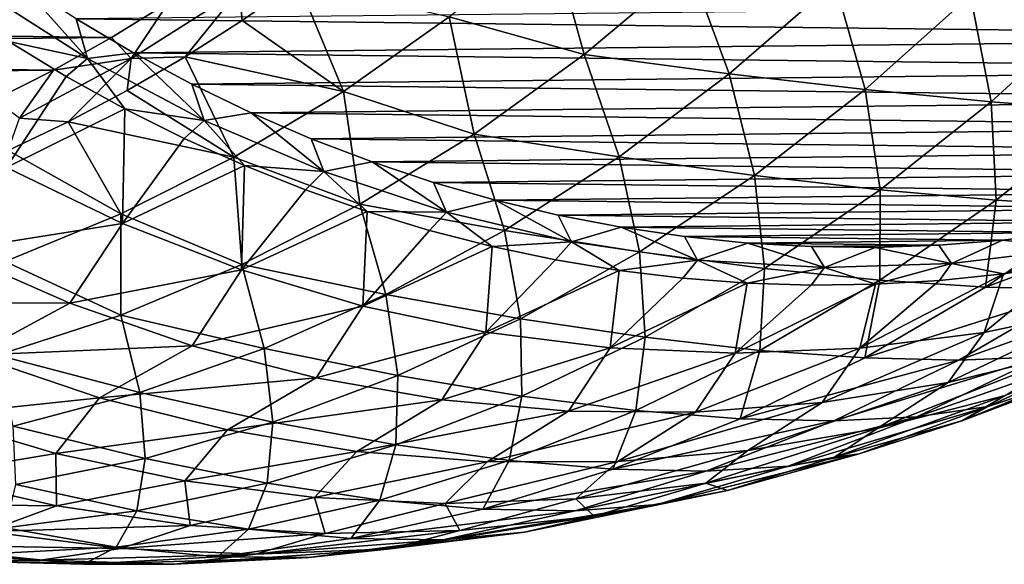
# Model space of a CAD drawing. Header units: metres. Extents: x -13 to 104, y -17 to 17.
# Tile 208 of 235: x 88.46 to 95.23, y -16.74 to -13. Entities that reach past the tile are written whole.
import ezdxf

# ---------------------------------------------------------------- set-up
doc = ezdxf.new("R2010")
doc.units = ezdxf.units.M
doc.layers.add('solid_508351', color=7, linetype='CONTINUOUS')

msp = doc.modelspace()

# ---------------------------------------------------------------- linework, layer by layer
at = {"layer": 'solid_508351'}
for points in [[(92.344818, -13.235284, -19.683449), (91.417694, -12.974732, -20.387724), (92.114922, -12.402971, -20.875927)], [(93.069054, -12.62707, -20.190563), (92.344818, -13.235284, -19.683449), (92.114922, -12.402971, -20.875927)], [(93.342766, -13.367959, -19.001551), (92.344818, -13.235284, -19.683449), (93.069054, -12.62707, -20.190563)], [(94.067421, -12.73611, -19.508963), (93.342766, -13.367959, -19.001551), (93.069054, -12.62707, -20.190563)], [(88.465904, -12.739944, 1.809689), (88.156303, -12.767769, 1.775388), (88.930328, -13.262417, 1.233412)], [(88.930328, -13.262417, 1.233412), (88.156303, -12.767769, 1.775388), (88.389397, -13.144659, 1.340071)], [(88.853012, -12.990318, 1.538631), (88.465904, -12.739944, 1.809689), (88.930328, -13.262417, 1.233412)], [(89.972969, -12.789818, -20.967909), (89.601753, -13.250183, -20.436398), (89.230598, -13.262581, -20.448017)], [(89.972969, -12.789818, -20.967909), (89.230598, -13.262581, -20.448017), (89.487335, -12.876676, -20.879469)], [(89.972969, -12.789818, -20.967909), (89.993256, -12.999748, -20.710527), (89.601753, -13.250183, -20.436398)], [(89.972969, -12.789818, -20.967909), (90.377022, -12.732081, -20.979246), (89.993256, -12.999748, -20.710527)], [(90.690651, -13.488178, -19.878645), (89.993256, -12.999748, -20.710527), (90.377022, -12.732081, -20.979246)], [(91.417694, -12.974732, -20.387724), (90.690651, -13.488178, -19.878645), (90.377022, -12.732081, -20.979246)], [(94.275818, -13.476057, -18.251825), (93.342766, -13.367959, -19.001551), (94.067421, -12.73611, -19.508963)], [(95.001732, -12.825283, -18.760115), (94.275818, -13.476057, -18.251825), (94.067421, -12.73611, -19.508963)], [(95.142738, -13.560781, -17.438297), (94.275818, -13.476057, -18.251825), (95.001732, -12.825283, -18.760115)], [(95.870682, -12.895562, -17.948011), (95.142738, -13.560781, -17.438297), (95.001732, -12.825283, -18.760115)], [(78.514091, -12.98131, -13.195923), (89.487335, -12.876676, -20.879469), (89.095856, -13.117886, -20.605354)], [(99.816269, -12.873741, -6.137924), (88.853012, -12.990318, 1.538631), (99.425316, -13.114894, -5.864179)], [(89.230598, -13.262581, -20.448017), (89.095856, -13.117886, -20.605354), (89.487335, -12.876676, -20.879469)], [(95.942612, -13.622168, -16.565304), (95.142738, -13.560781, -17.438297), (95.870682, -12.895562, -17.948011)], [(78.514091, -12.98131, -13.195923), (89.095856, -13.117886, -20.605354), (78.908562, -13.21498, -13.472131)], [(89.247353, -13.223125, 1.262512), (88.853012, -12.990318, 1.538631), (88.930328, -13.262417, 1.233412)], [(99.425316, -13.114894, -5.864179), (88.853012, -12.990318, 1.538631), (89.247353, -13.223125, 1.262512)], [(91.588249, -13.781698, -19.153692), (90.690651, -13.488178, -19.878645), (91.417694, -12.974732, -20.387724)], [(92.344818, -13.235284, -19.683449), (91.588249, -13.781698, -19.153692), (91.417694, -12.974732, -20.387724)], [(90.690651, -13.488178, -19.878645), (89.601753, -13.250183, -20.436398), (89.993256, -12.999748, -20.710527)], [(78.908562, -13.21498, -13.472131), (89.095856, -13.117886, -20.605354), (88.697327, -13.341377, -20.3263)], [(89.230598, -13.262581, -20.448017), (88.697327, -13.341377, -20.3263), (89.095856, -13.117886, -20.605354)], [(99.425316, -13.114894, -5.864179), (89.247353, -13.223125, 1.262512), (99.027367, -13.338349, -5.58553)], [(88.784477, -13.384779, 1.06343), (88.389397, -13.144659, 1.340071), (88.372932, -14.01137, 0.048767)], [(88.930328, -13.262417, 1.233412), (88.389397, -13.144659, 1.340071), (88.784477, -13.384779, 1.06343)], [(78.908562, -13.21498, -13.472131), (88.697327, -13.341377, -20.3263), (79.310143, -13.430995, -13.753325)], [(89.230598, -13.262581, -20.448017), (88.797661, -13.698053, -19.873367), (88.463112, -13.67122, -19.910538)], [(89.230598, -13.262581, -20.448017), (88.463112, -13.67122, -19.910538), (88.697327, -13.341377, -20.3263)], [(88.930328, -13.262417, 1.233412), (88.784477, -13.384779, 1.06343), (89.186447, -13.607209, 0.781966)], [(89.230598, -13.262581, -20.448017), (89.203049, -13.483054, -20.157221), (88.797661, -13.698053, -19.873367)], [(89.247353, -13.223125, 1.262512), (88.930328, -13.262417, 1.233412), (89.731697, -13.687251, 0.67229)], [(89.731697, -13.687251, 0.67229), (88.930328, -13.262417, 1.233412), (89.186447, -13.607209, 0.781966)], [(89.937065, -13.941001, -19.350977), (89.203049, -13.483054, -20.157221), (89.601753, -13.250183, -20.436398)], [(89.230598, -13.262581, -20.448017), (89.601753, -13.250183, -20.436398), (89.203049, -13.483054, -20.157221)], [(89.648354, -13.438052, 0.981727), (89.247353, -13.223125, 1.262512), (89.731697, -13.687251, 0.67229)], [(99.027367, -13.338349, -5.58553), (89.247353, -13.223125, 1.262512), (89.648354, -13.438052, 0.981727)], [(90.690651, -13.488178, -19.878645), (89.937065, -13.941001, -19.350977), (89.601753, -13.250183, -20.436398)], [(92.584724, -13.938467, -18.470768), (91.588249, -13.781698, -19.153692), (92.344818, -13.235284, -19.683449)], [(93.342766, -13.367959, -19.001551), (92.584724, -13.938467, -18.470768), (92.344818, -13.235284, -19.683449)], [(79.310143, -13.430995, -13.753325), (88.697327, -13.341377, -20.3263), (88.292244, -13.546906, -20.042658)], [(88.463112, -13.67122, -19.910538), (88.292244, -13.546906, -20.042658), (88.697327, -13.341377, -20.3263)], [(89.186447, -13.607209, 0.781966), (88.784477, -13.384779, 1.06343), (88.372932, -14.01137, 0.048767)], [(99.027367, -13.338349, -5.58553), (89.648354, -13.438052, 0.981727), (98.622574, -13.544033, -5.302088)], [(93.515671, -14.065706, -17.719564), (92.584724, -13.938467, -18.470768), (93.342766, -13.367959, -19.001551)], [(94.275818, -13.476057, -18.251825), (93.515671, -14.065706, -17.719564), (93.342766, -13.367959, -19.001551)], [(90.056007, -13.63508, 0.696286), (89.648354, -13.438052, 0.981727), (89.731697, -13.687251, 0.67229)], [(98.622574, -13.544033, -5.302088), (89.648354, -13.438052, 0.981727), (90.056007, -13.63508, 0.696286)], [(89.937065, -13.941001, -19.350977), (88.797661, -13.698053, -19.873367), (89.203049, -13.483054, -20.157221)], [(90.802879, -14.263762, -18.603771), (89.937065, -13.941001, -19.350977), (90.690651, -13.488178, -19.878645)], [(91.588249, -13.781698, -19.153692), (90.802879, -14.263762, -18.603771), (90.690651, -13.488178, -19.878645)], [(94.37986, -14.164865, -16.904127), (93.515671, -14.065706, -17.719564), (94.275818, -13.476057, -18.251825)], [(95.142738, -13.560781, -17.438297), (94.37986, -14.164865, -16.904127), (94.275818, -13.476057, -18.251825)], [(98.622574, -13.544033, -5.302088), (90.056007, -13.63508, 0.696286), (98.212341, -13.731208, -5.014843)], [(95.176598, -14.236098, -16.028933), (94.37986, -14.164865, -16.904127), (95.142738, -13.560781, -17.438297)], [(95.942612, -13.622168, -16.565304), (95.176598, -14.236098, -16.028933), (95.142738, -13.560781, -17.438297)], [(89.186447, -13.607209, 0.781966), (88.372932, -14.01137, 0.048767), (89.171303, -14.397709, -0.510261)], [(88.463112, -13.67122, -19.910538), (88.797661, -13.698053, -19.873367), (88.386139, -13.894896, -19.585213)], [(89.59478, -13.811656, 0.496051), (89.186447, -13.607209, 0.781966), (89.171303, -14.397709, -0.510261)], [(89.731697, -13.687251, 0.67229), (89.186447, -13.607209, 0.781966), (89.59478, -13.811656, 0.496051)], [(90.056007, -13.63508, 0.696286), (89.731697, -13.687251, 0.67229), (90.556183, -14.040037, 0.094978)], [(90.468903, -13.813536, 0.40717), (90.056007, -13.63508, 0.696286), (90.556183, -14.040037, 0.094978)], [(98.212341, -13.731208, -5.014843), (90.056007, -13.63508, 0.696286), (90.468903, -13.813536, 0.40717)], [(95.90538, -14.278683, -15.098639), (95.176598, -14.236098, -16.028933), (95.942612, -13.622168, -16.565304)], [(89.160316, -14.331165, -18.807091), (88.386139, -13.894896, -19.585213), (88.797661, -13.698053, -19.873367)], [(89.937065, -13.941001, -19.350977), (89.160316, -14.331165, -18.807091), (88.797661, -13.698053, -19.873367)], [(89.731697, -13.687251, 0.67229), (89.59478, -13.811656, 0.496051), (90.008926, -13.997849, 0.206062)], [(90.556183, -14.040037, 0.094978), (89.731697, -13.687251, 0.67229), (90.008926, -13.997849, 0.206062)], [(98.212341, -13.731208, -5.014843), (90.468903, -13.813536, 0.40717), (97.796692, -13.899888, -4.723804)], [(91.796791, -14.445018, -17.919048), (90.802879, -14.263762, -18.603771), (91.588249, -13.781698, -19.153692)], [(92.584724, -13.938467, -18.470768), (91.796791, -14.445018, -17.919048), (91.588249, -13.781698, -19.153692)], [(90.008926, -13.997849, 0.206062), (89.59478, -13.811656, 0.496051), (89.171303, -14.397709, -0.510261)], [(90.886971, -13.973379, 0.114437), (90.468903, -13.813536, 0.40717), (90.556183, -14.040037, 0.094978)], [(97.796692, -13.899888, -4.723804), (90.468903, -13.813536, 0.40717), (90.886971, -13.973379, 0.114437)], [(89.160316, -14.331165, -18.807091), (88.363899, -14.656918, -18.249434), (88.386139, -13.894896, -19.585213)], [(89.992378, -14.679226, -18.036251), (89.160316, -14.331165, -18.807091), (89.937065, -13.941001, -19.350977)], [(90.802879, -14.263762, -18.603771), (89.992378, -14.679226, -18.036251), (89.937065, -13.941001, -19.350977)], [(97.796692, -13.899888, -4.723804), (90.886971, -13.973379, 0.114437), (97.37616, -14.049838, -4.42934)], [(92.724739, -14.591557, -17.165745), (91.796791, -14.445018, -17.919048), (92.584724, -13.938467, -18.470768)], [(93.515671, -14.065706, -17.719564), (92.724739, -14.591557, -17.165745), (92.584724, -13.938467, -18.470768)], [(90.008926, -13.997849, 0.206062), (89.171303, -14.397709, -0.510261), (89.989494, -14.716344, -1.083162)], [(90.428345, -14.165542, -0.087617), (90.008926, -13.997849, 0.206062), (89.989494, -14.716344, -1.083162)], [(90.556183, -14.040037, 0.094978), (90.008926, -13.997849, 0.206062), (90.428345, -14.165542, -0.087617)], [(90.886971, -13.973379, 0.114437), (90.556183, -14.040037, 0.094978), (91.399452, -14.318916, -0.495486)], [(91.309471, -14.114334, -0.1814), (90.886971, -13.973379, 0.114437), (91.399452, -14.318916, -0.495486)], [(97.37616, -14.049838, -4.42934), (90.886971, -13.973379, 0.114437), (91.309471, -14.114334, -0.1814)], [(89.171303, -14.397709, -0.510261), (88.372932, -14.01137, 0.048767), (87.988998, -14.584937, -1.035472)], [(90.556183, -14.040037, 0.094978), (90.428345, -14.165542, -0.087617), (90.852478, -14.314512, -0.384599)], [(91.399452, -14.318916, -0.495486), (90.556183, -14.040037, 0.094978), (90.852478, -14.314512, -0.384599)], [(97.37616, -14.049838, -4.42934), (91.309471, -14.114334, -0.1814), (96.951134, -14.18094, -4.131737)], [(93.585503, -14.705096, -16.34791), (92.724739, -14.591557, -17.165745), (93.515671, -14.065706, -17.719564)], [(94.37986, -14.164865, -16.904127), (93.585503, -14.705096, -16.34791), (93.515671, -14.065706, -17.719564)], [(91.73629, -14.236369, -0.480262), (91.309471, -14.114334, -0.1814), (91.399452, -14.318916, -0.495486)], [(96.951134, -14.18094, -4.131737), (91.309471, -14.114334, -0.1814), (91.73629, -14.236369, -0.480262)], [(90.852478, -14.314512, -0.384599), (90.428345, -14.165542, -0.087617), (89.989494, -14.716344, -1.083162)], [(96.951134, -14.18094, -4.131737), (91.73629, -14.236369, -0.480262), (96.522858, -14.29278, -3.831855)], [(94.378578, -14.785938, -15.470154), (93.585503, -14.705096, -16.34791), (94.37986, -14.164865, -16.904127)], [(95.176598, -14.236098, -16.028933), (94.378578, -14.785938, -15.470154), (94.37986, -14.164865, -16.904127)], [(90.982567, -14.885284, -17.348925), (89.992378, -14.679226, -18.036251), (90.802879, -14.263762, -18.603771)], [(91.796791, -14.445018, -17.919048), (90.982567, -14.885284, -17.348925), (90.802879, -14.263762, -18.603771)], [(91.73629, -14.236369, -0.480262), (91.399452, -14.318916, -0.495486), (92.257065, -14.522422, -1.095994)], [(92.166138, -14.339097, -0.781246), (91.73629, -14.236369, -0.480262), (92.257065, -14.522422, -1.095994)], [(96.522858, -14.29278, -3.831855), (91.73629, -14.236369, -0.480262), (92.166138, -14.339097, -0.781246)], [(95.10376, -14.833413, -14.537333), (94.378578, -14.785938, -15.470154), (95.176598, -14.236098, -16.028933)], [(95.90538, -14.278683, -15.098639), (95.10376, -14.833413, -14.537333), (95.176598, -14.236098, -16.028933)], [(96.561409, -14.29456, -14.114906), (95.10376, -14.833413, -14.537333), (95.90538, -14.278683, -15.098639)], [(89.160522, -15.026149, -17.453781), (88.363899, -14.656918, -18.249434), (89.160316, -14.331165, -18.807091)], [(89.992378, -14.679226, -18.036251), (89.160522, -15.026149, -17.453781), (89.160316, -14.331165, -18.807091)], [(90.852478, -14.314512, -0.384599), (89.989494, -14.716344, -1.083162), (90.823647, -14.965776, -1.667241)], [(91.280762, -14.444566, -0.684489), (90.852478, -14.314512, -0.384599), (90.823647, -14.965776, -1.667241)], [(91.399452, -14.318916, -0.495486), (90.852478, -14.314512, -0.384599), (91.280762, -14.444566, -0.684489)], [(91.399452, -14.318916, -0.495486), (91.280762, -14.444566, -0.684489), (91.712639, -14.555528, -0.986893)], [(92.257065, -14.522422, -1.095994), (91.399452, -14.318916, -0.495486), (91.712639, -14.555528, -0.986893)], [(96.522858, -14.29278, -3.831855), (92.166138, -14.339097, -0.781246), (96.091461, -14.385358, -3.529786)], [(92.598938, -14.422515, -1.084297), (92.166138, -14.339097, -0.781246), (92.257065, -14.522422, -1.095994)], [(96.091461, -14.385358, -3.529786), (92.166138, -14.339097, -0.781246), (92.598938, -14.422515, -1.084297)], [(96.561409, -14.29456, -14.114906), (95.755745, -14.849492, -13.550776), (95.10376, -14.833413, -14.537333)], [(89.171303, -14.397709, -0.510261), (87.988998, -14.584937, -1.035472), (88.810196, -14.945413, -1.610478)], [(89.989494, -14.716344, -1.083162), (89.171303, -14.397709, -0.510261), (88.810196, -14.945413, -1.610478)], [(96.091461, -14.385358, -3.529786), (92.598938, -14.422515, -1.084297), (95.657402, -14.458547, -3.225854)], [(91.712639, -14.555528, -0.986893), (91.280762, -14.444566, -0.684489), (90.823647, -14.965776, -1.667241)], [(91.906601, -15.051223, -16.592878), (90.982567, -14.885284, -17.348925), (91.796791, -14.445018, -17.919048)], [(92.724739, -14.591557, -17.165745), (91.906601, -15.051223, -16.592878), (91.796791, -14.445018, -17.919048)], [(92.598938, -14.422515, -1.084297), (92.257065, -14.522422, -1.095994), (93.124512, -14.649482, -1.703385)], [(93.033813, -14.486444, -1.388799), (92.598938, -14.422515, -1.084297), (93.124512, -14.649482, -1.703385)], [(95.657402, -14.458547, -3.225854), (92.598938, -14.422515, -1.084297), (93.033813, -14.486444, -1.388799)], [(95.657402, -14.458547, -3.225854), (93.033813, -14.486444, -1.388799), (95.221382, -14.512259, -2.92055)], [(95.657402, -14.458547, -3.225854), (95.221382, -14.512259, -2.92055), (95.740044, -14.567332, -3.534801)], [(92.257065, -14.522422, -1.095994), (91.712639, -14.555528, -0.986893), (92.147537, -14.647253, -1.291411)], [(92.257065, -14.522422, -1.095994), (92.147537, -14.647253, -1.291411), (92.584877, -14.71962, -1.59764)], [(93.124512, -14.649482, -1.703385), (92.257065, -14.522422, -1.095994), (92.584877, -14.71962, -1.59764)], [(93.470535, -14.53087, -1.694595), (93.033813, -14.486444, -1.388799), (93.124512, -14.649482, -1.703385)], [(95.221382, -14.512259, -2.92055), (93.033813, -14.486444, -1.388799), (93.470535, -14.53087, -1.694595)], [(93.470535, -14.53087, -1.694595), (93.124512, -14.649482, -1.703385), (93.997215, -14.699428, -2.314461)], [(95.221382, -14.512259, -2.92055), (93.470535, -14.53087, -1.694595), (94.784203, -14.546353, -2.614433)], [(93.908157, -14.555661, -2.001021), (93.470535, -14.53087, -1.694595), (93.997215, -14.699428, -2.314461)], [(94.784203, -14.546353, -2.614433), (93.470535, -14.53087, -1.694595), (93.908157, -14.555661, -2.001021)], [(94.784203, -14.546353, -2.614433), (93.908157, -14.555661, -2.001021), (94.346352, -14.560834, -2.307846)], [(94.784203, -14.546353, -2.614433), (94.346352, -14.560834, -2.307846), (94.87059, -14.671996, -2.926006)], [(95.221382, -14.512259, -2.92055), (94.784203, -14.546353, -2.614433), (94.87059, -14.671996, -2.926006)], [(95.221382, -14.512259, -2.92055), (94.87059, -14.671996, -2.926006), (95.740044, -14.567332, -3.534801)], [(88.810196, -14.945413, -1.610478), (87.988998, -14.584937, -1.035472), (87.301163, -14.936697, -1.934185)], [(91.712639, -14.555528, -0.986893), (90.823647, -14.965776, -1.667241), (91.669838, -15.144835, -2.259751)], [(92.147537, -14.647253, -1.291411), (91.712639, -14.555528, -0.986893), (91.669838, -15.144835, -2.259751)], [(92.763237, -15.179037, -15.772155), (91.906601, -15.051223, -16.592878), (92.724739, -14.591557, -17.165745)], [(93.585503, -14.705096, -16.34791), (92.763237, -15.179037, -15.772155), (92.724739, -14.591557, -17.165745)], [(94.346352, -14.560834, -2.307846), (93.908157, -14.555661, -2.001021), (93.997215, -14.699428, -2.314461)], [(94.346352, -14.560834, -2.307846), (93.997215, -14.699428, -2.314461), (94.87059, -14.671996, -2.926006)], [(95.740044, -14.567332, -3.534801), (94.87059, -14.671996, -2.926006), (95.227737, -14.743747, -3.44819)], [(95.740044, -14.567332, -3.534801), (95.227737, -14.743747, -3.44819), (95.665916, -14.679372, -3.755005)], [(89.160522, -15.026149, -17.453781), (88.311203, -15.30291, -16.859083), (88.363899, -14.656918, -18.249434)], [(90.145798, -15.257249, -16.763012), (89.160522, -15.026149, -17.453781), (89.992378, -14.679226, -18.036251)], [(90.982567, -14.885284, -17.348925), (90.145798, -15.257249, -16.763012), (89.992378, -14.679226, -18.036251)], [(92.584877, -14.71962, -1.59764), (92.147537, -14.647253, -1.291411), (91.669838, -15.144835, -2.259751)], [(93.124512, -14.649482, -1.703385), (92.584877, -14.71962, -1.59764), (93.024086, -14.772533, -1.905175)], [(93.124512, -14.649482, -1.703385), (93.024086, -14.772533, -1.905175), (93.464577, -14.805923, -2.21361)], [(93.997215, -14.699428, -2.314461), (93.124512, -14.649482, -1.703385), (93.464577, -14.805923, -2.21361)], [(94.87059, -14.671996, -2.926006), (93.997215, -14.699428, -2.314461), (94.347084, -14.813979, -2.831548)], [(94.87059, -14.671996, -2.926006), (94.347084, -14.813979, -2.831548), (94.787933, -14.788635, -3.140235)], [(94.87059, -14.671996, -2.926006), (94.787933, -14.788635, -3.140235), (95.227737, -14.743747, -3.44819)], [(95.665916, -14.679372, -3.755005), (95.094986, -15.145511, -4.658069), (95.941231, -14.966787, -5.250612)], [(95.665916, -14.679372, -3.755005), (95.227737, -14.743747, -3.44819), (95.094986, -15.145511, -4.658069)], [(89.989494, -14.716344, -1.083162), (88.810196, -14.945413, -1.610478), (89.649529, -15.237072, -2.198183)], [(90.823647, -14.965776, -1.667241), (89.989494, -14.716344, -1.083162), (89.649529, -15.237072, -2.198183)], [(92.584877, -14.71962, -1.59764), (91.669838, -15.144835, -2.259751), (92.524094, -15.252675, -2.857908)], [(93.024086, -14.772533, -1.905175), (92.584877, -14.71962, -1.59764), (92.524094, -15.252675, -2.857908)], [(93.552155, -15.269211, -14.891484), (92.763237, -15.179037, -15.772155), (93.585503, -14.705096, -16.34791)], [(93.997215, -14.699428, -2.314461), (93.464577, -14.805923, -2.21361), (93.905769, -14.819744, -2.522537)], [(94.378578, -14.785938, -15.470154), (93.552155, -15.269211, -14.891484), (93.585503, -14.705096, -16.34791)], [(93.997215, -14.699428, -2.314461), (93.905769, -14.819744, -2.522537), (94.347084, -14.813979, -2.831548)], [(95.227737, -14.743747, -3.44819), (94.240707, -15.253015, -4.059892), (95.094986, -15.145511, -4.658069)], [(95.227737, -14.743747, -3.44819), (94.787933, -14.788635, -3.140235), (94.240707, -15.253015, -4.059892)], [(93.464577, -14.805923, -2.21361), (93.024086, -14.772533, -1.905175), (92.524094, -15.252675, -2.857908)], [(93.464577, -14.805923, -2.21361), (92.524094, -15.252675, -2.857908), (93.382393, -15.288792, -3.458897)], [(93.905769, -14.819744, -2.522537), (93.464577, -14.805923, -2.21361), (93.382393, -15.288792, -3.458897)], [(94.347084, -14.813979, -2.831548), (93.382393, -15.288792, -3.458897), (94.240707, -15.253015, -4.059892)], [(94.347084, -14.813979, -2.831548), (93.905769, -14.819744, -2.522537), (93.382393, -15.288792, -3.458897)], [(94.273422, -15.321174, -13.955929), (93.552155, -15.269211, -14.891484), (94.378578, -14.785938, -15.470154)], [(94.787933, -14.788635, -3.140235), (94.347084, -14.813979, -2.831548), (94.240707, -15.253015, -4.059892)], [(95.10376, -14.833413, -14.537333), (94.273422, -15.321174, -13.955929), (94.378578, -14.785938, -15.470154)], [(91.064972, -15.44262, -16.003567), (90.145798, -15.257249, -16.763012), (90.982567, -14.885284, -17.348925)], [(91.906601, -15.051223, -16.592878), (91.064972, -15.44262, -16.003567), (90.982567, -14.885284, -17.348925)], [(95.755745, -14.849492, -13.550776), (94.273422, -15.321174, -13.955929), (95.10376, -14.833413, -14.537333)], [(95.755745, -14.849492, -13.550776), (94.921272, -15.336854, -12.966472), (94.273422, -15.321174, -13.955929)], [(96.334335, -14.83235, -12.515379), (94.921272, -15.336854, -12.966472), (95.755745, -14.849492, -13.550776)], [(96.334335, -14.83235, -12.515379), (95.495857, -15.314384, -11.928268), (94.921272, -15.336854, -12.966472)], [(88.810196, -14.945413, -1.610478), (87.301163, -14.936697, -1.934185), (88.147682, -15.30181, -2.526927)], [(89.649529, -15.237072, -2.198183), (88.810196, -14.945413, -1.610478), (88.147682, -15.30181, -2.526927)], [(89.290321, -15.559202, -16.164001), (88.311203, -15.30291, -16.859083), (89.160522, -15.026149, -17.453781)], [(90.145798, -15.257249, -16.763012), (89.290321, -15.559202, -16.164001), (89.160522, -15.026149, -17.453781)], [(90.823647, -14.965776, -1.667241), (89.649529, -15.237072, -2.198183), (90.503128, -15.458571, -2.79588)], [(91.669838, -15.144835, -2.259751), (90.823647, -14.965776, -1.667241), (90.503128, -15.458571, -2.79588)], [(95.941231, -14.966787, -5.250612), (94.846329, -15.489508, -5.837025), (95.701988, -15.280183, -6.436163)], [(95.941231, -14.966787, -5.250612), (95.094986, -15.145511, -4.658069), (94.846329, -15.489508, -5.837025)], [(91.916771, -15.58455, -15.179455), (91.064972, -15.44262, -16.003567), (91.906601, -15.051223, -16.592878)], [(92.763237, -15.179037, -15.772155), (91.916771, -15.58455, -15.179455), (91.906601, -15.051223, -16.592878)], [(91.669838, -15.144835, -2.259751), (90.503128, -15.458571, -2.79588), (91.367065, -15.608892, -3.400817)], [(92.524094, -15.252675, -2.857908), (91.669838, -15.144835, -2.259751), (91.367065, -15.608892, -3.400817)], [(95.094986, -15.145511, -4.658069), (93.98101, -15.627511, -5.231123), (94.846329, -15.489508, -5.837025)], [(95.094986, -15.145511, -4.658069), (94.240707, -15.253015, -4.059892), (93.98101, -15.627511, -5.231123)], [(92.701042, -15.68374, -14.295528), (91.916771, -15.58455, -15.179455), (92.763237, -15.179037, -15.772155)], [(93.552155, -15.269211, -14.891484), (92.701042, -15.68374, -14.295528), (92.763237, -15.179037, -15.772155)], [(89.649529, -15.237072, -2.198183), (88.147682, -15.30181, -2.526927), (89.01265, -15.59552, -3.132582)], [(90.503128, -15.458571, -2.79588), (89.649529, -15.237072, -2.198183), (89.01265, -15.59552, -3.132582)], [(90.203674, -15.763973, -15.400479), (89.290321, -15.559202, -16.164001), (90.145798, -15.257249, -16.763012)], [(91.064972, -15.44262, -16.003567), (90.203674, -15.763973, -15.400479), (90.145798, -15.257249, -16.763012)], [(92.524094, -15.252675, -2.857908), (91.367065, -15.608892, -3.400817), (92.237366, -15.687341, -4.010208)], [(93.382393, -15.288792, -3.458897), (92.524094, -15.252675, -2.857908), (92.237366, -15.687341, -4.010208)], [(93.382393, -15.288792, -3.458897), (92.237366, -15.687341, -4.010208), (93.110023, -15.693557, -4.621248)], [(93.418137, -15.739763, -13.357048), (92.701042, -15.68374, -14.295528), (93.552155, -15.269211, -14.891484)], [(94.240707, -15.253015, -4.059892), (93.110023, -15.693557, -4.621248), (93.98101, -15.627511, -5.231123)], [(94.240707, -15.253015, -4.059892), (93.382393, -15.288792, -3.458897), (93.110023, -15.693557, -4.621248)], [(94.273422, -15.321174, -13.955929), (93.418137, -15.739763, -13.357048), (93.552155, -15.269211, -14.891484)], [(95.701988, -15.280183, -6.436163), (94.3601, -15.805536, -6.876908), (95.238739, -15.580305, -7.492139)], [(95.701988, -15.280183, -6.436163), (94.846329, -15.489508, -5.837025), (94.3601, -15.805536, -6.876908)], [(95.989845, -15.255198, -10.841223), (94.632523, -15.72588, -11.323757), (95.495857, -15.314384, -11.928268)], [(95.989845, -15.255198, -10.841223), (95.122406, -15.655223, -10.233832), (94.632523, -15.72588, -11.323757)], [(96.102737, -15.282371, -8.097116), (94.940567, -15.752856, -8.686153), (95.798882, -15.430547, -9.287154)], [(96.102737, -15.282371, -8.097116), (95.238739, -15.580305, -7.492139), (94.940567, -15.752856, -8.686153)], [(95.798882, -15.430547, -9.287154), (95.122406, -15.655223, -10.233832), (95.989845, -15.255198, -10.841223)], [(89.01265, -15.59552, -3.132582), (88.147682, -15.30181, -2.526927), (87.841377, -15.719197, -3.715248)], [(89.290321, -15.559202, -16.164001), (88.420067, -15.789762, -15.554639), (88.311203, -15.30291, -16.859083)], [(94.921272, -15.336854, -12.966472), (93.418137, -15.739763, -13.357048), (94.273422, -15.321174, -13.955929)], [(94.921272, -15.336854, -12.966472), (94.061783, -15.754429, -12.36465), (93.418137, -15.739763, -13.357048)], [(95.495857, -15.314384, -11.928268), (94.061783, -15.754429, -12.36465), (94.921272, -15.336854, -12.966472)], [(95.495857, -15.314384, -11.928268), (94.632523, -15.72588, -11.323757), (94.061783, -15.754429, -12.36465)], [(95.798882, -15.430547, -9.287154), (94.940567, -15.752856, -8.686153), (95.122406, -15.655223, -10.233832)], [(90.503128, -15.458571, -2.79588), (89.01265, -15.59552, -3.132582), (89.892021, -15.816455, -3.748326)], [(91.367065, -15.608892, -3.400817), (90.503128, -15.458571, -2.79588), (89.892021, -15.816455, -3.748326)], [(91.049927, -15.919808, -14.572483), (90.203674, -15.763973, -15.400479), (91.064972, -15.44262, -16.003567)], [(91.916771, -15.58455, -15.179455), (91.049927, -15.919808, -14.572483), (91.064972, -15.44262, -16.003567)], [(94.846329, -15.489508, -5.837025), (93.470909, -15.957012, -6.254292), (94.3601, -15.805536, -6.876908)], [(94.846329, -15.489508, -5.837025), (93.98101, -15.627511, -5.231123), (93.470909, -15.957012, -6.254292)], [(89.326614, -16.013824, -14.786353), (88.420067, -15.789762, -15.554639), (89.290321, -15.559202, -16.164001)], [(90.203674, -15.763973, -15.400479), (89.326614, -16.013824, -14.786353), (89.290321, -15.559202, -16.164001)], [(89.01265, -15.59552, -3.132582), (87.841377, -15.719197, -3.715248), (88.71386, -15.978724, -4.326165)], [(89.892021, -15.816455, -3.748326), (89.01265, -15.59552, -3.132582), (88.71386, -15.978724, -4.326165)], [(91.367065, -15.608892, -3.400817), (89.892021, -15.816455, -3.748326), (90.7817, -15.963584, -4.371284)], [(92.237366, -15.687341, -4.010208), (91.367065, -15.608892, -3.400817), (90.7817, -15.963584, -4.371284)], [(91.829071, -16.02766, -13.68497), (91.049927, -15.919808, -14.572483), (91.916771, -15.58455, -15.179455)], [(92.701042, -15.68374, -14.295528), (91.829071, -16.02766, -13.68497), (91.916771, -15.58455, -15.179455)], [(93.98101, -15.627511, -5.231123), (92.575325, -16.034027, -5.627198), (93.470909, -15.957012, -6.254292)], [(93.98101, -15.627511, -5.231123), (93.110023, -15.693557, -4.621248), (92.575325, -16.034027, -5.627198)], [(95.238739, -15.580305, -7.492139), (94.06646, -16.004103, -8.0741), (94.940567, -15.752856, -8.686153)], [(95.238739, -15.580305, -7.492139), (94.3601, -15.805536, -6.876908), (94.06646, -16.004103, -8.0741)], [(92.237366, -15.687341, -4.010208), (90.7817, -15.963584, -4.371284), (91.677528, -16.036221, -4.99855)], [(93.110023, -15.693557, -4.621248), (92.237366, -15.687341, -4.010208), (91.677528, -16.036221, -4.99855)], [(93.110023, -15.693557, -4.621248), (91.677528, -16.036221, -4.99855), (92.575325, -16.034027, -5.627198)], [(92.541748, -16.08729, -12.743397), (91.829071, -16.02766, -13.68497), (92.701042, -15.68374, -14.295528)], [(93.418137, -15.739763, -13.357048), (92.541748, -16.08729, -12.743397), (92.701042, -15.68374, -14.295528)], [(95.122406, -15.655223, -10.233832), (93.748314, -16.064939, -10.704629), (94.632523, -15.72588, -11.323757)], [(95.122406, -15.655223, -10.233832), (94.234566, -15.981838, -9.612163), (93.748314, -16.064939, -10.704629)], [(94.940567, -15.752856, -8.686153), (94.234566, -15.981838, -9.612163), (95.122406, -15.655223, -10.233832)], [(88.71386, -15.978724, -4.326165), (87.841377, -15.719197, -3.715248), (87.805527, -16.128855, -5.110497)], [(90.166611, -16.1833, -13.953977), (89.326614, -16.013824, -14.786353), (90.203674, -15.763973, -15.400479)], [(91.049927, -15.919808, -14.572483), (90.166611, -16.1833, -13.953977), (90.203674, -15.763973, -15.400479)], [(94.061783, -15.754429, -12.36465), (92.541748, -16.08729, -12.743397), (93.418137, -15.739763, -13.357048)], [(94.061783, -15.754429, -12.36465), (93.181183, -16.100315, -11.748051), (92.541748, -16.08729, -12.743397)], [(94.632523, -15.72588, -11.323757), (93.181183, -16.100315, -11.748051), (94.061783, -15.754429, -12.36465)], [(94.632523, -15.72588, -11.323757), (93.748314, -16.064939, -10.704629), (93.181183, -16.100315, -11.748051)], [(94.940567, -15.752856, -8.686153), (94.06646, -16.004103, -8.0741), (94.234566, -15.981838, -9.612163)], [(89.326614, -16.013824, -14.786353), (88.437767, -16.19104, -14.163974), (88.420067, -15.789762, -15.554639)], [(89.892021, -15.816455, -3.748326), (88.71386, -15.978724, -4.326165), (89.59864, -16.166168, -4.945696)], [(90.7817, -15.963584, -4.371284), (89.892021, -15.816455, -3.748326), (89.59864, -16.166168, -4.945696)], [(94.3601, -15.805536, -6.876908), (93.180511, -16.183149, -7.453752), (94.06646, -16.004103, -8.0741)], [(94.3601, -15.805536, -6.876908), (93.470909, -15.957012, -6.254292), (93.180511, -16.183149, -7.453752)], [(90.7817, -15.963584, -4.371284), (89.59864, -16.166168, -4.945696), (90.49173, -16.280684, -5.571047)], [(90.94017, -16.299423, -13.062557), (90.166611, -16.1833, -13.953977), (91.049927, -15.919808, -14.572483)], [(91.677528, -16.036221, -4.99855), (90.7817, -15.963584, -4.371284), (90.49173, -16.280684, -5.571047)], [(91.829071, -16.02766, -13.68497), (90.94017, -16.299423, -13.062557), (91.049927, -15.919808, -14.572483)], [(93.470909, -15.957012, -6.254292), (92.28672, -16.289194, -6.82791), (93.180511, -16.183149, -7.453752)], [(93.470909, -15.957012, -6.254292), (92.575325, -16.034027, -5.627198), (92.28672, -16.289194, -6.82791)], [(88.71386, -15.978724, -4.326165), (87.805527, -16.128855, -5.110497), (88.716675, -16.33902, -5.748491)], [(89.270798, -16.373837, -13.326721), (88.437767, -16.19104, -14.163974), (89.326614, -16.013824, -14.786353)], [(89.59864, -16.166168, -4.945696), (88.71386, -15.978724, -4.326165), (88.716675, -16.33902, -5.748491)], [(90.166611, -16.1833, -13.953977), (89.270798, -16.373837, -13.326721), (89.326614, -16.013824, -14.786353)], [(91.677528, -16.036221, -4.99855), (90.49173, -16.280684, -5.571047), (91.389107, -16.321753, -6.199396)], [(91.648224, -16.362186, -12.117744), (90.94017, -16.299423, -13.062557), (91.829071, -16.02766, -13.68497)], [(92.575325, -16.034027, -5.627198), (91.389107, -16.321753, -6.199396), (92.28672, -16.289194, -6.82791)], [(92.575325, -16.034027, -5.627198), (91.677528, -16.036221, -4.99855), (91.389107, -16.321753, -6.199396)], [(92.541748, -16.08729, -12.743397), (91.648224, -16.362186, -12.117744), (91.829071, -16.02766, -13.68497)], [(94.234566, -15.981838, -9.612163), (92.847305, -16.330002, -10.073735), (93.748314, -16.064939, -10.704629)], [(94.234566, -15.981838, -9.612163), (93.330505, -16.233511, -8.979131), (92.847305, -16.330002, -10.073735)], [(94.06646, -16.004103, -8.0741), (93.180511, -16.183149, -7.453752), (93.330505, -16.233511, -8.979131)], [(94.06646, -16.004103, -8.0741), (93.330505, -16.233511, -8.979131), (94.234566, -15.981838, -9.612163)], [(93.181183, -16.100315, -11.748051), (91.648224, -16.362186, -12.117744), (92.541748, -16.08729, -12.743397)], [(93.181183, -16.100315, -11.748051), (92.283493, -16.37294, -11.119479), (91.648224, -16.362186, -12.117744)], [(93.748314, -16.064939, -10.704629), (92.283493, -16.37294, -11.119479), (93.181183, -16.100315, -11.748051)], [(93.748314, -16.064939, -10.704629), (92.847305, -16.330002, -10.073735), (92.283493, -16.37294, -11.119479)], [(88.716675, -16.33902, -5.748491), (87.805527, -16.128855, -5.110497), (87.323792, -16.322502, -6.206128)], [(89.59864, -16.166168, -4.945696), (88.716675, -16.33902, -5.748491), (89.637474, -16.472567, -6.39324)], [(90.49173, -16.280684, -5.571047), (89.59864, -16.166168, -4.945696), (89.637474, -16.472567, -6.39324)], [(89.270798, -16.373837, -13.326721), (88.366531, -16.490562, -12.693547), (88.437767, -16.19104, -14.163974)], [(90.038345, -16.497803, -12.431092), (89.270798, -16.373837, -13.326721), (90.166611, -16.1833, -13.953977)], [(90.94017, -16.299423, -13.062557), (90.038345, -16.497803, -12.431092), (90.166611, -16.1833, -13.953977)], [(93.330505, -16.233511, -8.979131), (91.933647, -16.519846, -9.433982), (92.847305, -16.330002, -10.073735)], [(93.330505, -16.233511, -8.979131), (92.414452, -16.409063, -8.337703), (91.933647, -16.519846, -9.433982)], [(93.180511, -16.183149, -7.453752), (92.28672, -16.289194, -6.82791), (92.414452, -16.409063, -8.337703)], [(93.180511, -16.183149, -7.453752), (92.414452, -16.409063, -8.337703), (93.330505, -16.233511, -8.979131)], [(90.49173, -16.280684, -5.571047), (89.637474, -16.472567, -6.39324), (90.563591, -16.528873, -7.041719)], [(90.7416, -16.563211, -11.482916), (90.038345, -16.497803, -12.431092), (90.94017, -16.299423, -13.062557)], [(91.389107, -16.321753, -6.199396), (90.49173, -16.280684, -5.571047), (90.563591, -16.528873, -7.041719)], [(91.648224, -16.362186, -12.117744), (90.7416, -16.563211, -11.482916), (90.94017, -16.299423, -13.062557)], [(92.28672, -16.289194, -6.82791), (91.389107, -16.321753, -6.199396), (91.490707, -16.507671, -7.690888)], [(92.28672, -16.289194, -6.82791), (91.490707, -16.507671, -7.690888), (92.414452, -16.409063, -8.337703)], [(88.716675, -16.33902, -5.748491), (87.323792, -16.322502, -6.206128), (88.237106, -16.514828, -6.845638)], [(89.637474, -16.472567, -6.39324), (88.716675, -16.33902, -5.748491), (88.237106, -16.514828, -6.845638)], [(89.127655, -16.62191, -11.793418), (88.366531, -16.490562, -12.693547), (89.270798, -16.373837, -13.326721)], [(90.038345, -16.497803, -12.431092), (89.127655, -16.62191, -11.793418), (89.270798, -16.373837, -13.326721)], [(91.389107, -16.321753, -6.199396), (90.563591, -16.528873, -7.041719), (91.490707, -16.507671, -7.690888)], [(92.283493, -16.37294, -11.119479), (90.7416, -16.563211, -11.482916), (91.648224, -16.362186, -12.117744)], [(92.283493, -16.37294, -11.119479), (91.372787, -16.571064, -10.481795), (90.7416, -16.563211, -11.482916)], [(92.847305, -16.330002, -10.073735), (91.372787, -16.571064, -10.481795), (92.283493, -16.37294, -11.119479)], [(92.847305, -16.330002, -10.073735), (91.933647, -16.519846, -9.433982), (91.372787, -16.571064, -10.481795)], [(92.414452, -16.409063, -8.337703), (91.011536, -16.633598, -8.788316), (91.933647, -16.519846, -9.433982)], [(92.414452, -16.409063, -8.337703), (91.490707, -16.507671, -7.690888), (91.011536, -16.633598, -8.788316)], [(89.159004, -16.631083, -7.491157), (88.237106, -16.514828, -6.845638), (87.683197, -16.605667, -7.898315)], [(89.127655, -16.62191, -11.793418), (88.212196, -16.671185, -11.152407), (88.366531, -16.490562, -12.693547)], [(89.637474, -16.472567, -6.39324), (88.237106, -16.514828, -6.845638), (89.159004, -16.631083, -7.491157)], [(89.825958, -16.689457, -10.841778), (89.127655, -16.62191, -11.793418), (90.038345, -16.497803, -12.431092)], [(90.563591, -16.528873, -7.041719), (89.637474, -16.472567, -6.39324), (89.159004, -16.631083, -7.491157)], [(90.7416, -16.563211, -11.482916), (89.825958, -16.689457, -10.841778), (90.038345, -16.497803, -12.431092)], [(91.490707, -16.507671, -7.690888), (90.085236, -16.670734, -8.139712), (91.011536, -16.633598, -8.788316)], [(91.490707, -16.507671, -7.690888), (90.563591, -16.528873, -7.041719), (90.085236, -16.670734, -8.139712)], [(90.563591, -16.528873, -7.041719), (89.159004, -16.631083, -7.491157), (90.085236, -16.670734, -8.139712)], [(91.372787, -16.571064, -10.481795), (89.825958, -16.689457, -10.841778), (90.7416, -16.563211, -11.482916)], [(91.372787, -16.571064, -10.481795), (90.453209, -16.693785, -9.8379), (89.825958, -16.689457, -10.841778)], [(91.933647, -16.519846, -9.433982), (90.453209, -16.693785, -9.8379), (91.372787, -16.571064, -10.481795)], [(91.933647, -16.519846, -9.433982), (91.011536, -16.633598, -8.788316), (90.453209, -16.693785, -9.8379)], [(88.60421, -16.711126, -8.543215), (87.683197, -16.605667, -7.898315), (87.066399, -16.615519, -8.909513)], [(88.60421, -16.711126, -8.543215), (87.066399, -16.615519, -8.909513), (87.9842, -16.71567, -9.552165)], [(89.159004, -16.631083, -7.491157), (87.683197, -16.605667, -7.898315), (88.60421, -16.711126, -8.543215)], [(88.905441, -16.740353, -10.197224), (88.212196, -16.671185, -11.152407), (89.127655, -16.62191, -11.793418)], [(90.085236, -16.670734, -8.139712), (89.159004, -16.631083, -7.491157), (88.60421, -16.711126, -8.543215)], [(89.825958, -16.689457, -10.841778), (88.905441, -16.740353, -10.197224), (89.127655, -16.62191, -11.793418)], [(91.011536, -16.633598, -8.788316), (89.528946, -16.740541, -9.190725), (90.453209, -16.693785, -9.8379)], [(91.011536, -16.633598, -8.788316), (90.085236, -16.670734, -8.139712), (89.528946, -16.740541, -9.190725)], [(88.905441, -16.740353, -10.197224), (87.9842, -16.71567, -9.552165), (88.212196, -16.671185, -11.152407)], [(89.528946, -16.740541, -9.190725), (88.60421, -16.711126, -8.543215), (87.9842, -16.71567, -9.552165)], [(89.528946, -16.740541, -9.190725), (87.9842, -16.71567, -9.552165), (88.905441, -16.740353, -10.197224)], [(90.085236, -16.670734, -8.139712), (88.60421, -16.711126, -8.543215), (89.528946, -16.740541, -9.190725)], [(90.453209, -16.693785, -9.8379), (88.905441, -16.740353, -10.197224), (89.825958, -16.689457, -10.841778)], [(90.453209, -16.693785, -9.8379), (89.528946, -16.740541, -9.190725), (88.905441, -16.740353, -10.197224)]]:
    msp.add_3dface(points, dxfattribs=at)

doc.saveas('drawing.dxf')
